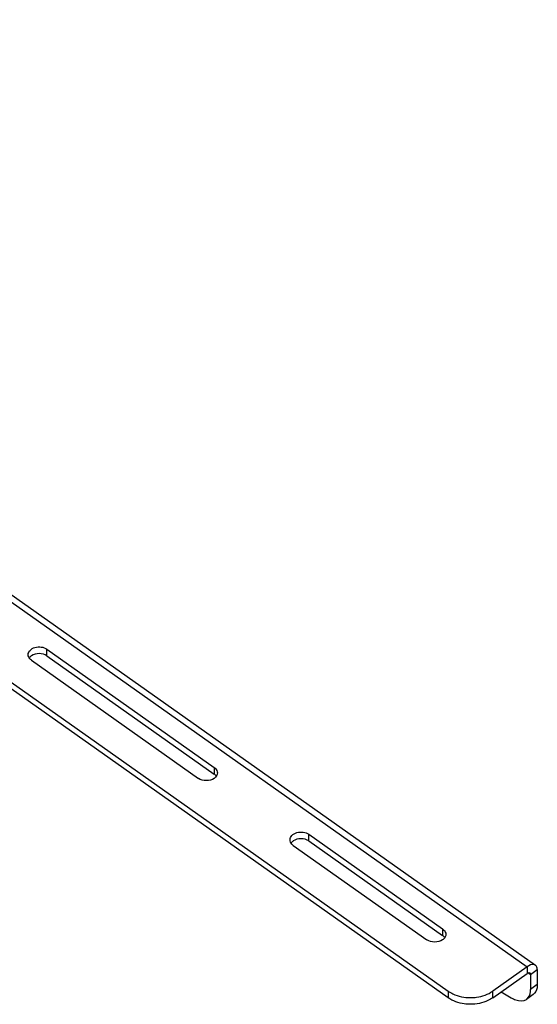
# Model space of a CAD drawing. Extents: x 765 to 5521, y -3239 to 125.
# Tile 22 of 24: x 3951 to 4060, y -1545 to -1337. Entities that reach past the tile are written whole.
import ezdxf

# ---------------------------------------------------------------- set-up
doc = ezdxf.new("R2010")
doc.units = 0
doc.layers.add('1_10_042_X_ADXF_CONTINUOUS_LINE', color=7, linetype='Continuous')

msp = doc.modelspace()

# ---------------------------------------------------------------- linework, layer by layer
at = {"layer": '1_10_042_X_ADXF_CONTINUOUS_LINE', "linetype": 'Continuous'}
for p, q in [((3775.173, -1337.116), (4058.015, -1537.116)), ((3776.905, -1336.788), (4059.748, -1536.788)), ((3767.866, -1348.949), (4041.281, -1542.283)), ((4041.281, -1543.697), (3936.21, -1469.4)), ((3956.428, -1471.363), (3956.428, -1469.949)), ((3956.428, -1469.949), (3991.783, -1494.949)), ((3953.128, -1472.283), (3988.483, -1497.283)), ((3956.428, -1471.363), (3991.783, -1496.363)), ((3991.783, -1494.949), (3991.783, -1496.363)), ((4011.818, -1510.53), (4011.818, -1509.116)), ((4011.818, -1509.116), (4040.102, -1529.116)), ((4008.518, -1511.449), (4036.802, -1531.449)), ((4011.818, -1510.53), (4040.102, -1530.53)), ((4040.102, -1529.116), (4040.102, -1530.53)), ((4058.015, -1537.116), (4050.709, -1542.283)), ((4058.015, -1537.116), (4058.015, -1538.53)), ((4050.709, -1543.697), (4058.015, -1538.53)), ((4058.257, -1538.408), (4058.723, -1538.737)), ((4058.515, -1538.384), (4058.592, -1538.42)), ((4058.723, -1538.737), (4060.137, -1537.737)), ((4058.723, -1538.737), (4058.723, -1541.917)), ((4060.137, -1537.737), (4060.137, -1540.917)), ((4060.137, -1540.917), (4058.723, -1541.917)), ((4041.281, -1542.283), (4041.281, -1543.697)), ((4050.709, -1543.697), (4050.709, -1542.283)), ((4052.466, -1542.454), (4054.632, -1543.697)), ((4059.272, -1543.027), (4057.858, -1544.027))]:
    msp.add_line(p, q, dxfattribs=at)
for points, knots in [([(3952.445, -1471.115), (3952.445, -1470.782), (3952.807, -1470.048), (3953.913, -1469.494), (3955.215, -1469.404), (3956.08, -1469.703), (3956.428, -1469.949)], [0, 0, 0, 0, 0.2062248, 0.4565526, 0.735909, 1, 1, 1, 1]), ([(3953.128, -1472.283), (3953.024, -1472.209), (3952.671, -1471.915), (3952.444, -1471.448), (3952.445, -1471.115)], [0, 0, 0, 0, 0.2771386, 1, 1, 1, 1]), ([(3991.783, -1494.949), (3991.887, -1495.023), (3992.24, -1495.317), (3992.466, -1495.783), (3992.466, -1496.116)], [0, 0, 0, 0, 0.2772459, 1, 1, 1, 1]), ([(3992.466, -1496.116), (3992.466, -1496.448), (3992.24, -1496.915), (3991.887, -1497.209), (3991.783, -1497.283)], [0, 0, 0, 0, 0.7227541, 1, 1, 1, 1]), ([(4007.835, -1510.281), (4007.835, -1509.949), (4008.197, -1509.215), (4009.303, -1508.661), (4010.605, -1508.571), (4011.47, -1508.87), (4011.818, -1509.116)], [0, 0, 0, 0, 0.2062248, 0.4565526, 0.735909, 1, 1, 1, 1]), ([(4008.518, -1511.449), (4008.414, -1511.375), (4008.061, -1511.081), (4007.834, -1510.614), (4007.835, -1510.281)], [0, 0, 0, 0, 0.2771386, 1, 1, 1, 1]), ([(4040.102, -1529.116), (4040.206, -1529.189), (4040.559, -1529.483), (4040.785, -1529.95), (4040.785, -1530.283)], [0, 0, 0, 0, 0.2772459, 1, 1, 1, 1]), ([(4040.785, -1530.283), (4040.785, -1530.615), (4040.559, -1531.082), (4040.206, -1531.376), (4040.102, -1531.449)], [0, 0, 0, 0, 0.7227541, 1, 1, 1, 1]), ([(4059.748, -1536.788), (4059.648, -1536.718), (4059.05, -1536.499), (4058.415, -1536.833), (4058.015, -1537.116)], [0, 0, 0, 0, 0.199082, 1, 1, 1, 1]), ([(4060.137, -1537.737), (4060.137, -1537.635), (4060.116, -1537.29), (4059.949, -1536.93), (4059.748, -1536.788)], [0, 0, 0, 0, 0.2942404, 1, 1, 1, 1]), ([(4058.015, -1538.53), (4058.059, -1538.499), (4058.207, -1538.407), (4058.398, -1538.349), (4058.515, -1538.384)], [0, 0, 0, 0, 0.3052354, 1, 1, 1, 1]), ([(4060.137, -1540.917), (4060.137, -1541.145), (4060.09, -1541.912), (4059.718, -1542.712), (4059.271, -1543.027)], [0, 0, 0, 0, 0.2944022, 1, 1, 1, 1]), ([(4041.281, -1542.283), (4041.598, -1542.507), (4043.037, -1543.332), (4044.732, -1543.663), (4045.995, -1543.663)], [0, 0, 0, 0, 0.2356166, 1, 1, 1, 1]), ([(4045.995, -1543.663), (4046.429, -1543.663), (4048.075, -1543.551), (4049.715, -1542.985), (4050.709, -1542.283)], [0, 0, 0, 0, 0.2631564, 1, 1, 1, 1]), ([(4057.856, -1544.027), (4057.997, -1543.928), (4058.565, -1543.374), (4058.723, -1542.523), (4058.723, -1541.917)], [0, 0, 0, 0, 0.2212505, 1, 1, 1, 1]), ([(4045.995, -1545.077), (4045.56, -1545.077), (4043.915, -1544.965), (4042.274, -1544.399), (4041.281, -1543.697)], [0, 0, 0, 0, 0.2631542, 1, 1, 1, 1]), ([(4050.709, -1543.697), (4050.391, -1543.921), (4048.952, -1544.746), (4047.257, -1545.077), (4045.995, -1545.077)], [0, 0, 0, 0, 0.235618, 1, 1, 1, 1]), ([(4054.632, -1543.697), (4054.932, -1543.869), (4055.9, -1544.355), (4057.233, -1544.466), (4057.856, -1544.027)], [0, 0, 0, 0, 0.3121548, 1, 1, 1, 1])]:
    msp.add_open_spline(points, degree=3, knots=knots, dxfattribs=at)
for points in [[(3953.128, -1471.363), (3952.965, -1471.479), (3952.815, -1471.62), (3952.698, -1471.783)], [(3956.428, -1471.363), (3955.53, -1470.728), (3954.026, -1470.728), (3953.128, -1471.363)], [(3991.783, -1497.283), (3990.885, -1497.918), (3989.381, -1497.918), (3988.483, -1497.283)], [(3992.213, -1496.782), (3992.096, -1496.62), (3991.947, -1496.479), (3991.783, -1496.363)], [(4011.818, -1510.53), (4010.92, -1509.895), (4009.416, -1509.895), (4008.518, -1510.53)], [(4008.518, -1510.53), (4008.355, -1510.646), (4008.205, -1510.787), (4008.088, -1510.949)], [(4040.532, -1530.949), (4040.415, -1530.787), (4040.266, -1530.646), (4040.102, -1530.53)], [(4040.102, -1531.449), (4039.204, -1532.084), (4037.7, -1532.084), (4036.802, -1531.449)], [(4058.592, -1538.42), (4058.686, -1538.486), (4058.723, -1538.623), (4058.723, -1538.737)]]:
    msp.add_open_spline(points, degree=3, dxfattribs=at)

doc.saveas('drawing.dxf')
